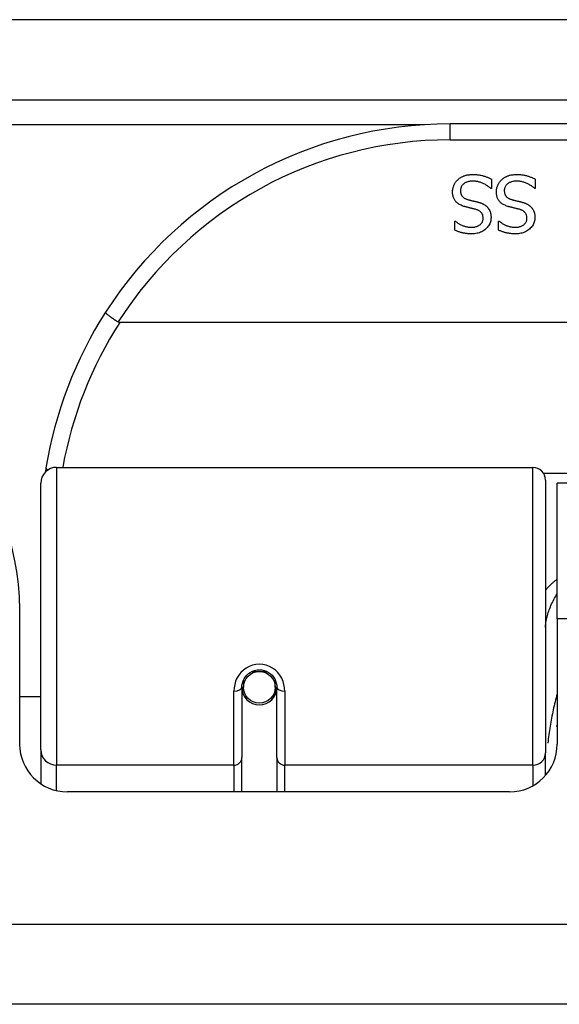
# Model space of a CAD drawing. Header units: inches. Extents: x 18 to 388, y 34 to 188.
# Tile 3 of 159: x 21.153 to 21.821, y 34.157 to 35.375. Entities that reach past the tile are written whole.
import ezdxf

# ---------------------------------------------------------------- set-up
doc = ezdxf.new("R2010")
doc.units = ezdxf.units.IN
doc.header["$MEASUREMENT"] = 0
doc.layers.add('Visible Edges(ANSI)', color=7, linetype='Continuous', lineweight=25)
doc.layers.add('Visible Tangent Edges(ANSI)', color=7, linetype='Continuous', lineweight=25)

msp = doc.modelspace()

# ---------------------------------------------------------------- linework, layer by layer
at = {"layer": 'Visible Edges(ANSI)'}
for p, q in [((18.1843, 35.2762), (89.9863, 35.2762)), ((23.1818, 35.2462), (21.6857, 35.2462)), ((21.7369, 35.178), (21.7369, 35.1662)), ((21.7912, 35.178), (21.7912, 35.1662)), ((21.7369, 35.1662), (21.7362, 35.1662)), ((21.7912, 35.1662), (21.7905, 35.1662)), ((21.6915, 35.126), (21.6922, 35.126)), ((21.6915, 35.1147), (21.6915, 35.126)), ((21.7457, 35.126), (21.7464, 35.126)), ((21.7457, 35.1147), (21.7457, 35.126)), ((23.5907, 35.0005), (21.2769, 35.0005)), ((21.1985, 34.8212), (21.7881, 34.8212)), ((21.1788, 34.4716), (21.1788, 34.8015)), ((21.8038, 34.8054), (21.8038, 34.4678)), ((21.8183, 34.6337), (21.8183, 34.8017)), ((23.0493, 34.8017), (21.8183, 34.8017)), ((21.1528, 34.4787), (21.1528, 34.6447)), ((21.8183, 34.6337), (21.8183, 34.4787)), ((21.4298, 34.558), (21.4298, 34.549)), ((21.4692, 34.549), (21.4692, 34.558)), ((21.4279, 34.549), (21.4279, 34.4621)), ((21.43, 34.5467), (21.428, 34.5467)), ((21.471, 34.5467), (21.4691, 34.5467)), ((21.4712, 34.4621), (21.4712, 34.549)), ((21.1788, 34.5372), (21.1528, 34.5372)), ((21.4338, 34.5372), (21.4314, 34.5372)), ((21.4676, 34.5372), (21.4652, 34.5372)), ((21.1788, 34.4716), (21.1788, 34.4297)), ((21.4279, 34.4197), (21.4279, 34.4621)), ((21.4712, 34.4621), (21.4712, 34.4197)), ((21.8038, 34.4401), (21.8038, 34.4678)), ((21.7592, 34.4197), (21.2118, 34.4197)), ((89.8878, 34.1567), (18.2828, 34.1567))]:
    msp.add_line(p, q, dxfattribs=at)
at = {"layer": 'Visible Edges(ANSI)', "flags": 128}
for points in [[(21.6952, 35.1771), (21.6957, 35.1776), (21.6963, 35.1781), (21.6969, 35.1786), (21.6975, 35.179), (21.6981, 35.1794), (21.6988, 35.1798), (21.6994, 35.1802), (21.7001, 35.1806), (21.7008, 35.1809), (21.7014, 35.1813), (21.7021, 35.1816), (21.7028, 35.1819), (21.7036, 35.1821), (21.7043, 35.1824), (21.7051, 35.1826), (21.706, 35.1828), (21.7068, 35.183), (21.7077, 35.1831), (21.7086, 35.1832), (21.7096, 35.1833), (21.7105, 35.1834), (21.7115, 35.1835), (21.7126, 35.1835), (21.7136, 35.1835)], [(21.7136, 35.1835), (21.7149, 35.1835), (21.7161, 35.1835), (21.7173, 35.1834), (21.7185, 35.1834), (21.7197, 35.1833), (21.7208, 35.1831), (21.7218, 35.183), (21.7229, 35.1828), (21.7239, 35.1826), (21.7249, 35.1824), (21.7258, 35.1822), (21.7267, 35.1819), (21.7276, 35.1816), (21.7285, 35.1814), (21.7294, 35.1811), (21.7303, 35.1808), (21.7311, 35.1805), (21.732, 35.1801), (21.7328, 35.1798), (21.7337, 35.1795), (21.7345, 35.1791), (21.7353, 35.1788), (21.7361, 35.1784), (21.7369, 35.178)], [(21.7494, 35.1771), (21.75, 35.1776), (21.7506, 35.1781), (21.7512, 35.1786), (21.7518, 35.179), (21.7524, 35.1794), (21.753, 35.1798), (21.7537, 35.1802), (21.7543, 35.1806), (21.755, 35.1809), (21.7557, 35.1813), (21.7564, 35.1816), (21.7571, 35.1819), (21.7579, 35.1821), (21.7586, 35.1824), (21.7594, 35.1826), (21.7602, 35.1828), (21.7611, 35.183), (21.762, 35.1831), (21.7629, 35.1832), (21.7638, 35.1833), (21.7648, 35.1834), (21.7658, 35.1835), (21.7668, 35.1835), (21.7679, 35.1835)], [(21.7679, 35.1835), (21.7692, 35.1835), (21.7704, 35.1835), (21.7716, 35.1834), (21.7728, 35.1834), (21.7739, 35.1833), (21.775, 35.1831), (21.7761, 35.183), (21.7772, 35.1828), (21.7782, 35.1826), (21.7791, 35.1824), (21.7801, 35.1822), (21.781, 35.1819), (21.7819, 35.1816), (21.7828, 35.1814), (21.7837, 35.1811), (21.7845, 35.1808), (21.7854, 35.1805), (21.7862, 35.1801), (21.7871, 35.1798), (21.7879, 35.1795), (21.7887, 35.1791), (21.7896, 35.1788), (21.7904, 35.1784), (21.7912, 35.178)], [(21.6887, 35.1621), (21.6887, 35.1627), (21.6888, 35.1634), (21.6888, 35.1641), (21.6889, 35.1648), (21.689, 35.1655), (21.6891, 35.1662), (21.6893, 35.1669), (21.6895, 35.1676), (21.6897, 35.1682), (21.6899, 35.1689), (21.6901, 35.1696), (21.6904, 35.1703), (21.6907, 35.1709), (21.691, 35.1716), (21.6913, 35.1722), (21.6917, 35.1728), (21.6921, 35.1734), (21.6924, 35.174), (21.6929, 35.1745), (21.6933, 35.1751), (21.6937, 35.1756), (21.6942, 35.1761), (21.6947, 35.1766), (21.6952, 35.1771)], [(21.7143, 35.1754), (21.7131, 35.1754), (21.7118, 35.1753), (21.7107, 35.1752), (21.7096, 35.175), (21.7085, 35.1748), (21.7075, 35.1746), (21.7065, 35.1743), (21.7056, 35.1739), (21.7048, 35.1735), (21.704, 35.1731), (21.7032, 35.1726), (21.7025, 35.1721), (21.7019, 35.1716), (21.7013, 35.171), (21.7008, 35.1704), (21.7003, 35.1697), (21.6999, 35.1691), (21.6995, 35.1684), (21.6992, 35.1676), (21.699, 35.1669), (21.6988, 35.1661), (21.6987, 35.1653), (21.6986, 35.1644), (21.6985, 35.1635)], [(21.7362, 35.1662), (21.7354, 35.1669), (21.7346, 35.1676), (21.7338, 35.1682), (21.733, 35.1689), (21.7321, 35.1695), (21.7313, 35.1701), (21.7304, 35.1706), (21.7295, 35.1711), (21.7285, 35.1716), (21.7276, 35.1721), (21.7266, 35.1725), (21.7257, 35.173), (21.7247, 35.1733), (21.7237, 35.1737), (21.7228, 35.174), (21.7218, 35.1743), (21.7208, 35.1746), (21.7199, 35.1748), (21.719, 35.175), (21.718, 35.1751), (21.7171, 35.1752), (21.7162, 35.1753), (21.7152, 35.1754), (21.7143, 35.1754)], [(21.743, 35.1621), (21.743, 35.1627), (21.743, 35.1634), (21.7431, 35.1641), (21.7432, 35.1648), (21.7433, 35.1655), (21.7434, 35.1662), (21.7436, 35.1669), (21.7437, 35.1676), (21.7439, 35.1682), (21.7442, 35.1689), (21.7444, 35.1696), (21.7447, 35.1703), (21.745, 35.1709), (21.7453, 35.1716), (21.7456, 35.1722), (21.746, 35.1728), (21.7463, 35.1734), (21.7467, 35.174), (21.7471, 35.1745), (21.7475, 35.1751), (21.748, 35.1756), (21.7484, 35.1761), (21.7489, 35.1766), (21.7494, 35.1771)], [(21.7686, 35.1754), (21.7673, 35.1754), (21.7661, 35.1753), (21.7649, 35.1752), (21.7638, 35.175), (21.7628, 35.1748), (21.7617, 35.1746), (21.7608, 35.1743), (21.7599, 35.1739), (21.759, 35.1735), (21.7582, 35.1731), (21.7575, 35.1726), (21.7568, 35.1721), (21.7562, 35.1716), (21.7556, 35.171), (21.7551, 35.1704), (21.7546, 35.1697), (21.7542, 35.1691), (21.7538, 35.1684), (21.7535, 35.1676), (21.7533, 35.1669), (21.7531, 35.1661), (21.7529, 35.1653), (21.7528, 35.1644), (21.7528, 35.1635)], [(21.7905, 35.1662), (21.7897, 35.1669), (21.7889, 35.1676), (21.7881, 35.1682), (21.7872, 35.1689), (21.7864, 35.1695), (21.7855, 35.1701), (21.7846, 35.1706), (21.7837, 35.1711), (21.7828, 35.1716), (21.7819, 35.1721), (21.7809, 35.1725), (21.7799, 35.173), (21.779, 35.1733), (21.778, 35.1737), (21.777, 35.174), (21.7761, 35.1743), (21.7751, 35.1746), (21.7742, 35.1748), (21.7732, 35.175), (21.7723, 35.1751), (21.7714, 35.1752), (21.7704, 35.1753), (21.7695, 35.1754), (21.7686, 35.1754)], [(21.7028, 35.1442), (21.7016, 35.1446), (21.7005, 35.145), (21.6994, 35.1455), (21.6984, 35.1459), (21.6974, 35.1465), (21.6965, 35.147), (21.6956, 35.1476), (21.6948, 35.1482), (21.694, 35.1488), (21.6933, 35.1495), (21.6927, 35.1502), (21.6921, 35.1509), (21.6916, 35.1517), (21.6911, 35.1525), (21.6906, 35.1533), (21.6902, 35.1542), (21.6899, 35.1551), (21.6896, 35.156), (21.6893, 35.1569), (21.6891, 35.1579), (21.6889, 35.1589), (21.6888, 35.1599), (21.6887, 35.161), (21.6887, 35.1621)], [(21.6985, 35.1635), (21.6986, 35.1628), (21.6986, 35.1622), (21.6987, 35.1615), (21.6988, 35.1609), (21.6989, 35.1603), (21.6991, 35.1597), (21.6993, 35.1591), (21.6995, 35.1586), (21.6997, 35.1581), (21.7, 35.1576), (21.7003, 35.1571), (21.7006, 35.1567), (21.701, 35.1562), (21.7014, 35.1558), (21.7018, 35.1554), (21.7023, 35.155), (21.7028, 35.1547), (21.7033, 35.1543), (21.7039, 35.154), (21.7045, 35.1537), (21.7052, 35.1534), (21.7058, 35.1532), (21.7065, 35.1529), (21.7073, 35.1527)], [(21.7571, 35.1442), (21.7559, 35.1446), (21.7547, 35.145), (21.7537, 35.1455), (21.7526, 35.1459), (21.7517, 35.1465), (21.7507, 35.147), (21.7499, 35.1476), (21.7491, 35.1482), (21.7483, 35.1488), (21.7476, 35.1495), (21.747, 35.1502), (21.7464, 35.1509), (21.7458, 35.1517), (21.7453, 35.1525), (21.7449, 35.1533), (21.7445, 35.1542), (21.7441, 35.1551), (21.7438, 35.156), (21.7436, 35.1569), (21.7434, 35.1579), (21.7432, 35.1589), (21.7431, 35.1599), (21.743, 35.161), (21.743, 35.1621)], [(21.7528, 35.1635), (21.7528, 35.1628), (21.7529, 35.1622), (21.7529, 35.1615), (21.753, 35.1609), (21.7532, 35.1603), (21.7533, 35.1597), (21.7535, 35.1591), (21.7537, 35.1586), (21.754, 35.1581), (21.7543, 35.1576), (21.7546, 35.1571), (21.7549, 35.1567), (21.7553, 35.1562), (21.7557, 35.1558), (21.7561, 35.1554), (21.7566, 35.155), (21.7571, 35.1547), (21.7576, 35.1543), (21.7582, 35.154), (21.7588, 35.1537), (21.7594, 35.1534), (21.7601, 35.1532), (21.7608, 35.1529), (21.7615, 35.1527)], [(21.7173, 35.1405), (21.7168, 35.1406), (21.7163, 35.1407), (21.7157, 35.1409), (21.7152, 35.141), (21.7146, 35.1412), (21.714, 35.1413), (21.7134, 35.1415), (21.7127, 35.1416), (21.7121, 35.1418), (21.7114, 35.142), (21.7107, 35.1421), (21.71, 35.1423), (21.7093, 35.1425), (21.7086, 35.1426), (21.7079, 35.1428), (21.7073, 35.143), (21.7066, 35.1431), (21.706, 35.1433), (21.7054, 35.1434), (21.7049, 35.1436), (21.7043, 35.1437), (21.7038, 35.1439), (21.7033, 35.144), (21.7028, 35.1442)], [(21.7073, 35.1527), (21.7078, 35.1525), (21.7083, 35.1524), (21.7089, 35.1522), (21.7094, 35.1521), (21.7099, 35.152), (21.7104, 35.1518), (21.7109, 35.1517), (21.7114, 35.1516), (21.7119, 35.1515), (21.7123, 35.1514), (21.7128, 35.1512), (21.7133, 35.1511), (21.7137, 35.151), (21.7142, 35.1509), (21.7147, 35.1508), (21.7152, 35.1507), (21.7158, 35.1505), (21.7163, 35.1504), (21.7169, 35.1503), (21.7175, 35.1501), (21.7181, 35.15), (21.7188, 35.1498), (21.7194, 35.1496), (21.7201, 35.1495)], [(21.7201, 35.1495), (21.7207, 35.1493), (21.7213, 35.1491), (21.7219, 35.149), (21.7224, 35.1488), (21.723, 35.1486), (21.7236, 35.1484), (21.7241, 35.1482), (21.7246, 35.148), (21.7252, 35.1477), (21.7257, 35.1475), (21.7262, 35.1473), (21.7267, 35.147), (21.7271, 35.1468), (21.7276, 35.1465), (21.7281, 35.1462), (21.7285, 35.146), (21.729, 35.1457), (21.7294, 35.1453), (21.7298, 35.145), (21.7302, 35.1447), (21.7306, 35.1443), (21.731, 35.144), (21.7314, 35.1436), (21.7318, 35.1432)], [(21.7318, 35.1432), (21.7321, 35.1428), (21.7325, 35.1424), (21.7328, 35.142), (21.7331, 35.1416), (21.7334, 35.1411), (21.7337, 35.1407), (21.734, 35.1402), (21.7343, 35.1397), (21.7345, 35.1392), (21.7348, 35.1387), (21.735, 35.1382), (21.7352, 35.1377), (21.7354, 35.1372), (21.7355, 35.1366), (21.7357, 35.1361), (21.7359, 35.1355), (21.736, 35.1349), (21.7361, 35.1343), (21.7362, 35.1337), (21.7363, 35.1331), (21.7363, 35.1324), (21.7364, 35.1318), (21.7364, 35.1311), (21.7364, 35.1304)], [(21.7716, 35.1405), (21.7711, 35.1406), (21.7706, 35.1407), (21.77, 35.1409), (21.7694, 35.141), (21.7689, 35.1412), (21.7683, 35.1413), (21.7676, 35.1415), (21.767, 35.1416), (21.7664, 35.1418), (21.7657, 35.142), (21.765, 35.1421), (21.7643, 35.1423), (21.7636, 35.1425), (21.7629, 35.1426), (21.7622, 35.1428), (21.7615, 35.143), (21.7609, 35.1431), (21.7603, 35.1433), (21.7597, 35.1434), (21.7591, 35.1436), (21.7586, 35.1437), (21.7581, 35.1439), (21.7575, 35.144), (21.7571, 35.1442)], [(21.7615, 35.1527), (21.7621, 35.1525), (21.7626, 35.1524), (21.7631, 35.1522), (21.7637, 35.1521), (21.7642, 35.152), (21.7647, 35.1518), (21.7652, 35.1517), (21.7657, 35.1516), (21.7661, 35.1515), (21.7666, 35.1514), (21.7671, 35.1512), (21.7675, 35.1511), (21.768, 35.151), (21.7685, 35.1509), (21.769, 35.1508), (21.7695, 35.1507), (21.77, 35.1505), (21.7706, 35.1504), (21.7712, 35.1503), (21.7718, 35.1501), (21.7724, 35.15), (21.773, 35.1498), (21.7737, 35.1496), (21.7743, 35.1495)], [(21.7743, 35.1495), (21.775, 35.1493), (21.7755, 35.1491), (21.7761, 35.149), (21.7767, 35.1488), (21.7773, 35.1486), (21.7778, 35.1484), (21.7784, 35.1482), (21.7789, 35.148), (21.7794, 35.1477), (21.7799, 35.1475), (21.7804, 35.1473), (21.7809, 35.147), (21.7814, 35.1468), (21.7819, 35.1465), (21.7823, 35.1462), (21.7828, 35.146), (21.7832, 35.1457), (21.7837, 35.1453), (21.7841, 35.145), (21.7845, 35.1447), (21.7849, 35.1443), (21.7853, 35.144), (21.7857, 35.1436), (21.7861, 35.1432)], [(21.7861, 35.1432), (21.7864, 35.1428), (21.7868, 35.1424), (21.7871, 35.142), (21.7874, 35.1416), (21.7877, 35.1411), (21.788, 35.1407), (21.7883, 35.1402), (21.7885, 35.1397), (21.7888, 35.1392), (21.789, 35.1387), (21.7892, 35.1382), (21.7894, 35.1377), (21.7896, 35.1372), (21.7898, 35.1366), (21.79, 35.1361), (21.7901, 35.1355), (21.7902, 35.1349), (21.7904, 35.1343), (21.7904, 35.1337), (21.7905, 35.1331), (21.7906, 35.1324), (21.7906, 35.1318), (21.7906, 35.1311), (21.7907, 35.1304)], [(21.7364, 35.1304), (21.7363, 35.129), (21.7362, 35.1276), (21.736, 35.1263), (21.7356, 35.125), (21.7352, 35.1237), (21.7347, 35.1225), (21.7341, 35.1213), (21.7334, 35.1202), (21.7326, 35.1191), (21.7317, 35.118), (21.7307, 35.117), (21.7297, 35.116), (21.7285, 35.115), (21.7273, 35.1142), (21.7261, 35.1134), (21.7248, 35.1127), (21.7234, 35.1121), (21.722, 35.1116), (21.7206, 35.1111), (21.7191, 35.1108), (21.7175, 35.1105), (21.7159, 35.1103), (21.7143, 35.1102), (21.7126, 35.1101)], [(21.7266, 35.1294), (21.7265, 35.1302), (21.7265, 35.1309), (21.7264, 35.1316), (21.7263, 35.1322), (21.7262, 35.1329), (21.726, 35.1335), (21.7258, 35.134), (21.7255, 35.1346), (21.7252, 35.1351), (21.7249, 35.1356), (21.7246, 35.1361), (21.7242, 35.1366), (21.7238, 35.137), (21.7233, 35.1374), (21.7229, 35.1378), (21.7224, 35.1382), (21.7218, 35.1386), (21.7213, 35.1389), (21.7207, 35.1392), (21.7201, 35.1395), (21.7194, 35.1398), (21.7188, 35.14), (21.7181, 35.1402), (21.7173, 35.1405)], [(21.7907, 35.1304), (21.7906, 35.129), (21.7905, 35.1276), (21.7902, 35.1263), (21.7899, 35.125), (21.7895, 35.1237), (21.789, 35.1225), (21.7884, 35.1213), (21.7877, 35.1202), (21.7869, 35.1191), (21.786, 35.118), (21.785, 35.117), (21.7839, 35.116), (21.7828, 35.115), (21.7816, 35.1142), (21.7803, 35.1134), (21.779, 35.1127), (21.7777, 35.1121), (21.7763, 35.1116), (21.7748, 35.1111), (21.7733, 35.1108), (21.7718, 35.1105), (21.7702, 35.1103), (21.7685, 35.1102), (21.7668, 35.1101)], [(21.7808, 35.1294), (21.7808, 35.1302), (21.7808, 35.1309), (21.7807, 35.1316), (21.7806, 35.1322), (21.7804, 35.1329), (21.7802, 35.1335), (21.78, 35.134), (21.7798, 35.1346), (21.7795, 35.1351), (21.7792, 35.1356), (21.7788, 35.1361), (21.7785, 35.1366), (21.778, 35.137), (21.7776, 35.1374), (21.7771, 35.1378), (21.7766, 35.1382), (21.7761, 35.1386), (21.7755, 35.1389), (21.775, 35.1392), (21.7743, 35.1395), (21.7737, 35.1398), (21.773, 35.14), (21.7723, 35.1402), (21.7716, 35.1405)], [(21.6922, 35.126), (21.6927, 35.1255), (21.6933, 35.125), (21.694, 35.1245), (21.6946, 35.124), (21.6953, 35.1235), (21.696, 35.1231), (21.6968, 35.1226), (21.6975, 35.1222), (21.6983, 35.1218), (21.6991, 35.1214), (21.7, 35.121), (21.7008, 35.1206), (21.7017, 35.1202), (21.7026, 35.1199), (21.7035, 35.1196), (21.7044, 35.1193), (21.7053, 35.1191), (21.7063, 35.1189), (21.7072, 35.1187), (21.7081, 35.1185), (21.7091, 35.1184), (21.71, 35.1184), (21.711, 35.1183), (21.7119, 35.1183)], [(21.7119, 35.1183), (21.713, 35.1183), (21.714, 35.1184), (21.715, 35.1185), (21.716, 35.1186), (21.7169, 35.1188), (21.7178, 35.1191), (21.7187, 35.1193), (21.7195, 35.1197), (21.7203, 35.12), (21.7211, 35.1204), (21.7218, 35.1209), (21.7225, 35.1214), (21.7232, 35.1219), (21.7238, 35.1224), (21.7243, 35.123), (21.7248, 35.1236), (21.7252, 35.1243), (21.7256, 35.1249), (21.7259, 35.1256), (21.7261, 35.1263), (21.7263, 35.1271), (21.7265, 35.1278), (21.7265, 35.1286), (21.7266, 35.1294)], [(21.7464, 35.126), (21.747, 35.1255), (21.7476, 35.125), (21.7482, 35.1245), (21.7489, 35.124), (21.7496, 35.1235), (21.7503, 35.1231), (21.751, 35.1226), (21.7518, 35.1222), (21.7526, 35.1218), (21.7534, 35.1214), (21.7542, 35.121), (21.7551, 35.1206), (21.756, 35.1202), (21.7569, 35.1199), (21.7578, 35.1196), (21.7587, 35.1193), (21.7596, 35.1191), (21.7605, 35.1189), (21.7614, 35.1187), (21.7624, 35.1185), (21.7633, 35.1184), (21.7643, 35.1184), (21.7652, 35.1183), (21.7662, 35.1183)], [(21.7662, 35.1183), (21.7673, 35.1183), (21.7683, 35.1184), (21.7693, 35.1185), (21.7703, 35.1186), (21.7712, 35.1188), (21.7721, 35.1191), (21.773, 35.1193), (21.7738, 35.1197), (21.7746, 35.12), (21.7754, 35.1204), (21.7761, 35.1209), (21.7768, 35.1214), (21.7774, 35.1219), (21.778, 35.1224), (21.7786, 35.123), (21.779, 35.1236), (21.7795, 35.1243), (21.7798, 35.1249), (21.7801, 35.1256), (21.7804, 35.1263), (21.7806, 35.1271), (21.7807, 35.1278), (21.7808, 35.1286), (21.7808, 35.1294)], [(21.7126, 35.1101), (21.7116, 35.1101), (21.7106, 35.1102), (21.7096, 35.1102), (21.7086, 35.1103), (21.7077, 35.1103), (21.7068, 35.1104), (21.7058, 35.1105), (21.7049, 35.1107), (21.704, 35.1108), (21.7031, 35.111), (21.7022, 35.1111), (21.7013, 35.1113), (21.7004, 35.1115), (21.6996, 35.1117), (21.6987, 35.112), (21.6979, 35.1122), (21.697, 35.1125), (21.6962, 35.1128), (21.6954, 35.113), (21.6946, 35.1134), (21.6938, 35.1137), (21.693, 35.114), (21.6922, 35.1144), (21.6915, 35.1147)], [(21.7668, 35.1101), (21.7658, 35.1101), (21.7649, 35.1102), (21.7639, 35.1102), (21.7629, 35.1103), (21.762, 35.1103), (21.761, 35.1104), (21.7601, 35.1105), (21.7592, 35.1107), (21.7583, 35.1108), (21.7573, 35.111), (21.7565, 35.1111), (21.7556, 35.1113), (21.7547, 35.1115), (21.7538, 35.1117), (21.753, 35.112), (21.7521, 35.1122), (21.7513, 35.1125), (21.7505, 35.1128), (21.7497, 35.113), (21.7489, 35.1134), (21.7481, 35.1137), (21.7473, 35.114), (21.7465, 35.1144), (21.7457, 35.1147)], [(21.2591, 35.013), (21.2591, 35.0129), (21.2591, 35.0128), (21.2593, 35.0126), (21.2594, 35.0123), (21.2597, 35.012), (21.26, 35.0117), (21.2604, 35.0113), (21.2609, 35.0109), (21.2614, 35.0105), (21.262, 35.01), (21.2626, 35.0095), (21.2633, 35.009), (21.2641, 35.0084), (21.2649, 35.0078), (21.2657, 35.0072), (21.2666, 35.0066), (21.2676, 35.0059), (21.2685, 35.0052), (21.2695, 35.0046), (21.2706, 35.0039), (21.2716, 35.0032), (21.2727, 35.0025), (21.2737, 35.0018), (21.2748, 35.0011)], [(21.2769, 35.0005), (21.2768, 35.0005), (21.2767, 35.0005), (21.2766, 35.0005), (21.2765, 35.0005), (21.2764, 35.0005), (21.2763, 35.0005), (21.2762, 35.0006), (21.2762, 35.0006), (21.2761, 35.0006), (21.276, 35.0006), (21.2759, 35.0006), (21.2758, 35.0006), (21.2757, 35.0007), (21.2756, 35.0007), (21.2755, 35.0007), (21.2755, 35.0007), (21.2754, 35.0008), (21.2753, 35.0008), (21.2752, 35.0009), (21.2751, 35.0009), (21.275, 35.0009), (21.275, 35.001), (21.2749, 35.001), (21.2748, 35.0011)], [(21.1854, 34.8204), (21.1853, 34.8202), (21.1853, 34.82), (21.1853, 34.8198), (21.1852, 34.8196), (21.1852, 34.8194), (21.1852, 34.8192), (21.1851, 34.8189), (21.1851, 34.8187), (21.1851, 34.8185), (21.185, 34.8183), (21.185, 34.8181), (21.185, 34.8179), (21.1849, 34.8177), (21.1849, 34.8175), (21.1849, 34.8173), (21.1848, 34.8171), (21.1848, 34.8169), (21.1848, 34.8167), (21.1847, 34.8164), (21.1847, 34.8162), (21.1847, 34.816), (21.1846, 34.8158), (21.1846, 34.8156), (21.1846, 34.8154)], [(21.4279, 34.549), (21.428, 34.5516), (21.4285, 34.5543), (21.4293, 34.5569), (21.4305, 34.5594), (21.432, 34.5617), (21.4338, 34.5639), (21.4359, 34.5659), (21.4383, 34.5675), (21.4409, 34.5689), (21.4437, 34.5699), (21.4466, 34.5705), (21.4495, 34.5707), (21.4525, 34.5705), (21.4554, 34.5698), (21.4582, 34.5688), (21.4608, 34.5675), (21.4632, 34.5658), (21.4653, 34.5639), (21.467, 34.5617), (21.4685, 34.5593), (21.4697, 34.5568), (21.4705, 34.5543), (21.471, 34.5516), (21.4712, 34.549)], [(21.8177, 34.5006), (21.8178, 34.5007), (21.8178, 34.5008), (21.8178, 34.5008), (21.8178, 34.5009), (21.8178, 34.5009), (21.8179, 34.501), (21.8179, 34.501), (21.8179, 34.5011), (21.8179, 34.5011), (21.818, 34.5012), (21.818, 34.5012), (21.818, 34.5013), (21.818, 34.5014), (21.818, 34.5014), (21.8181, 34.5015), (21.8181, 34.5015), (21.8181, 34.5016), (21.8181, 34.5016), (21.8181, 34.5017), (21.8182, 34.5017), (21.8182, 34.5018), (21.8182, 34.5018), (21.8182, 34.5019), (21.8183, 34.502)]]:
    msp.add_lwpolyline(points, dxfattribs=at)
at = {"layer": 'Visible Edges(ANSI)'}
msp.add_circle((21.4495, 34.549), 0.0197, dxfattribs=at)
for centre, radius, start, end in [((21.6857, 34.7393), 0.5069, 90, 147.3142), ((21.6857, 34.7393), 0.5069, 147.3142, 170.7932), ((20.8408, 34.6447), 0.312, 0, 90), ((21.1985, 34.8015), 0.0197, 90, 180), ((21.7881, 34.8054), 0.0157, 0, 90), ((21.4495, 34.549), 0.0217, 180, 0), ((21.2118, 34.4787), 0.0591, 180, 270), ((21.7592, 34.4787), 0.0591, 270, 0)]:
    msp.add_arc(centre, radius, start, end, dxfattribs=at)
for start_param, end_param in [(3.444465, 3.571292), (5.853486, 5.980313)]:
    msp.add_ellipse((21.4495, 34.5572), major_axis=(0.0217, 0), ratio=0.267949, start_param=start_param, end_param=end_param, dxfattribs=at)
at = {"layer": 'Visible Tangent Edges(ANSI)'}
for p, q in [((89.9863, 35.3752), (18.1843, 35.3752)), ((21.6539, 35.2452), (19.0834, 35.2452)), ((21.6857, 35.2265), (21.6857, 35.2462)), ((21.6857, 35.2265), (23.1818, 35.2265)), ((21.1985, 34.8212), (21.1985, 34.4526)), ((21.7881, 34.4526), (21.7881, 34.8212)), ((23.0659, 34.8135), (21.8016, 34.8135)), ((23.0493, 34.6337), (21.8183, 34.6337)), ((21.4405, 34.5687), (21.4585, 34.5687)), ((21.418, 34.4526), (21.418, 34.5443)), ((21.481, 34.5443), (21.481, 34.4526)), ((21.1985, 34.4212), (21.1985, 34.4526)), ((21.418, 34.4526), (21.1985, 34.4526)), ((21.418, 34.4526), (21.418, 34.4197)), ((21.7881, 34.4526), (21.481, 34.4526)), ((21.481, 34.4197), (21.481, 34.4526)), ((21.7881, 34.4526), (21.7881, 34.4272)), ((18.2828, 34.2557), (89.8878, 34.2557))]:
    msp.add_line(p, q, dxfattribs=at)
at = {"layer": 'Visible Tangent Edges(ANSI)', "flags": 128}
for points in [[(21.8183, 34.6827), (21.8176, 34.6822), (21.8169, 34.6817), (21.8162, 34.6812), (21.8155, 34.6806), (21.8149, 34.6801), (21.8142, 34.6796), (21.8135, 34.679), (21.8129, 34.6785), (21.8123, 34.6779), (21.8117, 34.6773), (21.811, 34.6768), (21.8104, 34.6762), (21.8098, 34.6756), (21.8093, 34.675), (21.8087, 34.6745), (21.8081, 34.6739), (21.8075, 34.6733), (21.807, 34.6727), (21.8064, 34.6721), (21.8059, 34.6715), (21.8054, 34.6709), (21.8049, 34.6703), (21.8043, 34.6698), (21.8038, 34.6692)], [(21.8038, 34.6228), (21.8039, 34.6244), (21.804, 34.626), (21.8041, 34.6276), (21.8043, 34.6293), (21.8046, 34.6309), (21.8049, 34.6326), (21.8052, 34.6343), (21.8057, 34.6361), (21.8061, 34.6378), (21.8066, 34.6396), (21.8072, 34.6414), (21.8078, 34.6431), (21.8084, 34.6449), (21.8091, 34.6467), (21.8098, 34.6485), (21.8106, 34.6503), (21.8114, 34.6521), (21.8123, 34.6539), (21.8132, 34.6557), (21.8141, 34.6575), (21.8151, 34.6593), (21.8161, 34.6611), (21.8172, 34.6629), (21.8183, 34.6647)], [(21.481, 34.5443), (21.4808, 34.5483), (21.48, 34.5524), (21.4788, 34.5563), (21.4772, 34.5602), (21.475, 34.5638), (21.4724, 34.5671), (21.4694, 34.5701), (21.4659, 34.5727), (21.4621, 34.5748), (21.4581, 34.5763), (21.4538, 34.5772), (21.4495, 34.5776), (21.4453, 34.5773), (21.441, 34.5763), (21.437, 34.5748), (21.4332, 34.5728), (21.4297, 34.5702), (21.4266, 34.5672), (21.424, 34.5638), (21.4218, 34.5602), (21.4201, 34.5564), (21.419, 34.5524), (21.4182, 34.5484), (21.418, 34.5443)], [(21.8183, 34.5411), (21.8176, 34.5386), (21.8169, 34.5361), (21.8163, 34.5336), (21.8157, 34.5311), (21.8151, 34.5286), (21.8145, 34.5261), (21.8139, 34.5236), (21.8134, 34.521), (21.8129, 34.5185), (21.8123, 34.516), (21.8118, 34.5134), (21.8113, 34.5109), (21.8109, 34.5083), (21.8104, 34.5058), (21.81, 34.5032), (21.8096, 34.5007), (21.8092, 34.4981), (21.8088, 34.4955), (21.8084, 34.4929), (21.808, 34.4903), (21.8077, 34.4877), (21.8073, 34.4852), (21.807, 34.4826), (21.8067, 34.48)]]:
    msp.add_lwpolyline(points, dxfattribs=at)
at = {"layer": 'Visible Tangent Edges(ANSI)'}
for centre, start, end in [((21.6857, 34.7393), 90, 147.5011), ((21.6857, 34.7356), 147.0552, 169.8777)]:
    msp.add_arc(centre, 0.4872, start, end, dxfattribs=at)
for centre, major_axis, ratio, start_param, end_param in [((21.2048, 34.8172), (-0.0194, 0.0031), 0.187438, 0, 0.544489), ((21.418, 34.549), (0.00984, 0), 0.476565, 4.712389, 6.283185), ((21.481, 34.549), (-0.00984, 0), 0.476565, 0, 1.570796), ((21.1985, 34.4716), (-0.0197, 0), 0.965926, 0, 1.570796), ((21.418, 34.4621), (0.00984, 0), 0.965926, 4.712389, 6.283185), ((21.481, 34.4621), (-0.00984, 0), 0.965926, 0, 1.570796), ((21.7881, 34.4678), (0.0157, 0), 0.965926, 4.712389, 6.283185)]:
    msp.add_ellipse(centre, major_axis=major_axis, ratio=ratio, start_param=start_param, end_param=end_param, dxfattribs=at)

doc.saveas('drawing.dxf')
